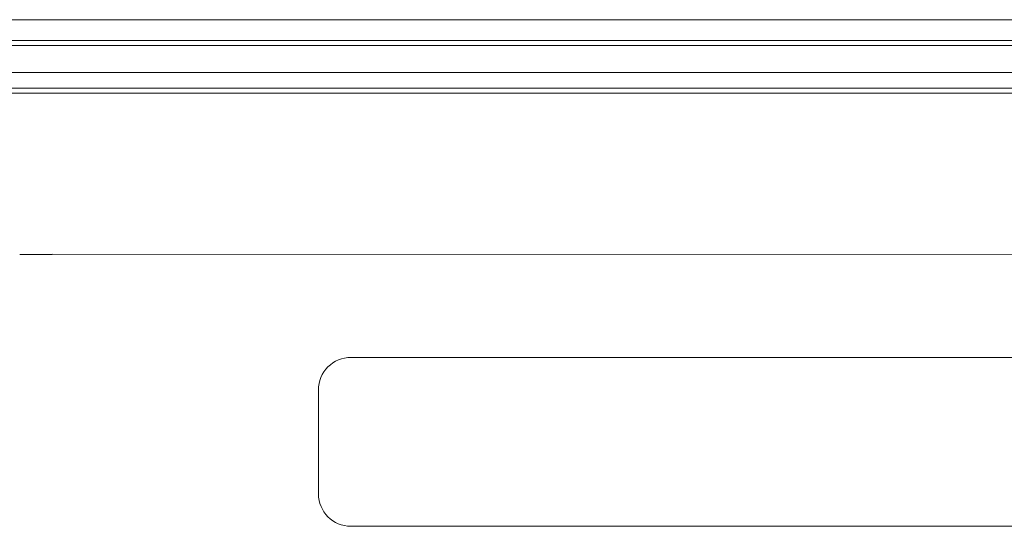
# Paper-space layout '4' of a CAD drawing. Header units: inches. Extents: x 1 to 109, y 1 to 85.
# Tile 23 of 46: x 48.77 to 52.56, y 63.45 to 65.4. Entities that reach past the tile are written whole.
import ezdxf

# ---------------------------------------------------------------- set-up
doc = ezdxf.new("R2010")
doc.units = ezdxf.units.IN
doc.header["$MEASUREMENT"] = 0

psp = doc.layouts.new('4')

# ---------------------------------------------------------------- linework, layer by layer
at = {"color": 7, "linetype": 'Continuous', "lineweight": 15, "ltscale": 5}
for p, q in [((40.9398, 65.3971), (56.7248, 65.3971)), ((56.7248, 65.3173), (40.9398, 65.3173)), ((42.0298, 65.2973), (56.1798, 65.2973)), ((56.4049, 65.1937), (41.1427, 65.1937)), ((41.0427, 65.1139), (56.4049, 65.1139)), ((56.4049, 65.1339), (41.1427, 65.1339)), ((48.7687, 64.4936), (48.8937, 64.4936)), ((48.8937, 64.4942), (48.8937, 64.4936)), ((54.2687, 64.4936), (48.8937, 64.4942)), ((52.9937, 64.0971), (50.0437, 64.0971)), ((49.9187, 63.9721), (49.9187, 63.5721)), ((50.0437, 63.4471), (52.9937, 63.4471))]:
    psp.add_line(p, q, dxfattribs=at)
at = {"color": 7, "linetype": 'Continuous', "lineweight": 15, "ltscale": 25}
for centre, start, end in [((50.0437, 63.9721), 90.0004, 180.0004), ((50.0437, 63.5721), 180.0004, 270.0004)]:
    psp.add_arc(centre, 0.125, start, end, dxfattribs=at)

doc.saveas('drawing.dxf')
